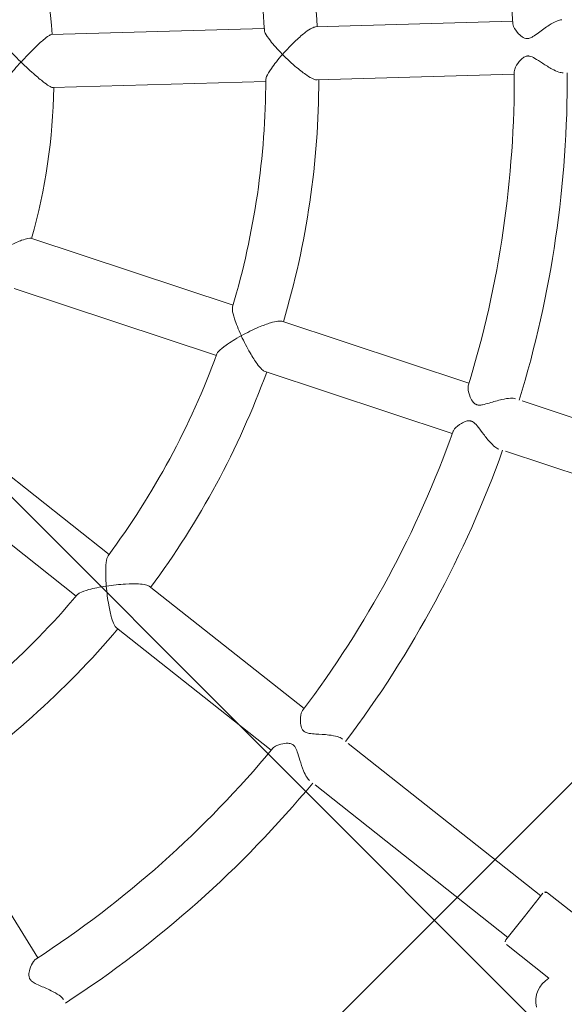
# Model space of a CAD drawing. Header units: metres. Extents: x 5509548 to 5517943, y 5680530 to 5684871.
# Tile 54 of 256: x 5516088.745 to 5516088.909, y 5683297.624 to 5683297.922. Entities that reach past the tile are written whole.
import ezdxf
from ezdxf import colors
from ezdxf.entities.mleader import LeaderData, LeaderLine
from ezdxf.math import Vec2, Vec3

# ---------------------------------------------------------------- set-up
doc = ezdxf.new("R2010")
doc.units = ezdxf.units.M
doc.layers.get('0').update_dxf_attribs({"linetype": 'CONTINUOUS', "lineweight": 18})
for name, color, linetype in [('A-Nawierzchnie', 41, 'CONTINUOUS'), ('A-Plac-Zabaw', 81, 'CONTINUOUS'), ('org', 1, 'CONTINUOUS')]:
    doc.layers.add(name, color=color, linetype=linetype)
doc.styles.get("Standard").update_dxf_attribs({"font": 'simplex.shx'})

# ---------------------------------------------------------------- blocks, each defined once
blk = doc.blocks.new('Bocianie gniazdo-Junior')
at = {"lineweight": 0}
for p, q in [((30.83098576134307, 6.316432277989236), (24.96587002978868, 5.282254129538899)), ((23.441844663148, 5.013527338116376), (17.11344390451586, 3.897659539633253)), ((25.24370711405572, 3.706561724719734), (31.10882284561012, 4.740739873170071)), ((17.39128098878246, 2.321967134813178), (23.71968174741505, 3.437834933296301)), ((23.71968174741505, -3.386450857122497), (17.39128098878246, -2.270583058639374)), ((17.11344390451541, -3.846275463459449), (23.441844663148, -4.962143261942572)), ((31.10882284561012, -4.689355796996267), (25.24370711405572, -3.65517764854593)), ((40.08051625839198, -6.271307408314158), (32.77581470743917, -4.983291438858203)), ((24.96587002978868, -5.230870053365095), (30.83098576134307, -6.265048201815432)), ((32.49797762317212, -6.558983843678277), (39.80267917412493, -7.846999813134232)), ((21.10780145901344, -11.37487426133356), (15.54269922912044, -8.161860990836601)), ((14.74269922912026, -9.547501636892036), (20.30780145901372, -12.76051490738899)), ((27.60570308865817, -15.12643951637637), (22.44800687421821, -12.14864221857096)), ((21.64800687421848, -13.53428286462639), (26.80570308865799, -16.5120801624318)), ((35.49527786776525, -19.68148763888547), (29.07163112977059, -15.97279346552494)), ((28.27163112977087, -17.35843411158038), (34.69527786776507, -21.06712828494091)), ((20.74415443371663, -23.73595254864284), (16.91597201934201, -19.17370240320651)), ((35.09527786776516, -20.37430796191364), (35.54527786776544, -19.59488509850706)), ((35.68188040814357, -19.55828255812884), (37.09967854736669, -20.37684869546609)), ((34.64527786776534, -21.15373082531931), (35.09527786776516, -20.37430796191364)), ((34.68188040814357, -21.2903333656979), (36.09967854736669, -22.10889950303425))]:
    blk.add_line(p, q, dxfattribs=at)
for centre, radius, start, end in [((-0.2385586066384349, 0.0256920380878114), 31.69999999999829, 11.30969963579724, 28.69030036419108), ((-0.2385586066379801, 0.0256920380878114), 25.79999999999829, 11.7768981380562, 28.22310186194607), ((-0.2385586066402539, 0.0256920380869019), 24.20000000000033, 11.76928661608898, 28.23071338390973), ((-0.2385586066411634, 0.02569203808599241), 17.80000000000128, 12.57595892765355, 27.42404107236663), ((-0.2385586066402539, 0.0256920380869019), 31.70000000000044, 351.3096996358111, 8.690300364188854), ((-0.2385586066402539, 0.0256920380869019), 33.30000000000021, 351.3766076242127, 8.623392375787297), ((-0.2385586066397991, 0.0256920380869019), 25.79999999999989, 351.7768981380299, 8.223101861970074), ((-0.2385586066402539, 0.0256920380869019), 24.20000000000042, 351.769286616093, 8.23071338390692), ((-0.2385586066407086, 0.0256920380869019), 17.80000000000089, 352.5759589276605, 7.424041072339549), ((-0.2385586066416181, 0.0256920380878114), 24.20000000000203, 331.7692866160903, 348.2307133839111), ((-0.2385586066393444, 0.0256920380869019), 25.79999999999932, 331.7768981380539, 348.2231018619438), ((-0.2385586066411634, 0.0256920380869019), 31.70000000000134, 331.309699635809, 348.6903003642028), ((-0.2385586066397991, 0.0256920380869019), 33.29999999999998, 331.3766076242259, 348.6233923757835), ((-0.2385586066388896, 0.02569203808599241), 24.19999999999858, 311.7692866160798, 328.2307133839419), ((-0.2385586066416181, 0.0256920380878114), 25.80000000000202, 311.7768981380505, 328.2231018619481), ((-0.2385586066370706, 0.02569203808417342), 31.69999999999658, 311.3096996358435, 328.6903003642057), ((-0.2385586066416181, 0.0256920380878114), 33.30000000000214, 311.3766076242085, 328.6233923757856), ((35.63188040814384, -19.64488509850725), 0.1000000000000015, 59.99999999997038, 150.0000000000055), ((34.73188040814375, -21.2037308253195), 0.09999999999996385, 150.0000000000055, 239.9999999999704), ((36.59588823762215, -22.73641519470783), 0.8000000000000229, 128.3352778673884, 201.4930451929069)]:
    blk.add_arc(centre, radius, start, end, dxfattribs=at)
for points, knots in [([(30.84587407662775, 6.242447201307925), (30.85075463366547, 6.217961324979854), (30.86336330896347, 6.190040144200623), (30.92209610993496, 6.095788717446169), (30.98826739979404, 6.025636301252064), (31.11023121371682, 5.928198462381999), (31.16540169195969, 5.89320600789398), (31.24459916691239, 5.8643678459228), (31.27220022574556, 5.857866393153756), (31.30882231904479, 5.856830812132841), (31.31692413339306, 5.857059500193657), (31.33002450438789, 5.858205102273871), (31.33498278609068, 5.858819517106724), (31.34449410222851, 5.860343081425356), (31.34903378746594, 5.861224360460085), (31.35956230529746, 5.863616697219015), (31.36551526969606, 5.86523630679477), (31.3848764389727, 5.871327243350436), (31.39799750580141, 5.876771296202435), (31.44267520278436, 5.899005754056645), (31.47318143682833, 5.920821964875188), (31.5494718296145, 5.982716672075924), (31.60033424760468, 6.032334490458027), (31.74302157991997, 6.174426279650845), (31.84060089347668, 6.273964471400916), (32.01190399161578, 6.422794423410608), (32.08177991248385, 6.476324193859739), (32.19944698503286, 6.545948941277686), (32.24719187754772, 6.566147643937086), (32.2881731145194, 6.573373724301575)], [1.313122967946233, 1.313122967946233, 1.313122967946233, 1.313122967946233, 1.455736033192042, 1.455736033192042, 1.76743493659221, 1.76743493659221, 1.992364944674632, 1.992364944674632, 2.102039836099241, 2.102039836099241, 2.133207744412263, 2.133207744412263, 2.152347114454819, 2.152347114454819, 2.170065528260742, 2.170065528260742, 2.193683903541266, 2.193683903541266, 2.247527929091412, 2.247527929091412, 2.380579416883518, 2.380579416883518, 2.603860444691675, 2.603860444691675, 2.969113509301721, 2.969113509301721, 3.22756394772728, 3.22756394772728, 3.437578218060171, 3.437578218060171, 3.437578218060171, 3.437578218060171]), ([(24.09953801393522, 4.317155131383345), (24.09984472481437, 4.317627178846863), (24.10015154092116, 4.318099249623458), (24.20667717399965, 4.481952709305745), (24.32334223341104, 4.644912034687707), (24.52923668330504, 4.904123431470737), (24.6158777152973, 5.003404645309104), (24.75363490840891, 5.142876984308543), (24.81053873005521, 5.193895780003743), (24.90230751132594, 5.259168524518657), (24.93788093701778, 5.277289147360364), (24.96580007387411, 5.282241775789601), (24.96583505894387, 5.282247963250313), (24.96587002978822, 5.282254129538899)], [-0.001745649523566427, -0.001745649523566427, -0.001745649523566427, -0.001745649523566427, 0, 0, 0.604130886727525, 0.604130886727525, 1.07540472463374, 1.07540472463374, 1.430630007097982, 1.430630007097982, 1.723180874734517, 1.723180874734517, 1.723548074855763, 1.723548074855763, 1.723548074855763, 1.723548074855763]), ([(32.56601019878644, 4.99768131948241), (32.52866074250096, 4.991093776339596), (32.48263619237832, 4.992754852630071), (32.36560035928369, 5.011985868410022), (32.29355545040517, 5.032644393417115), (32.11627563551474, 5.095713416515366), (32.00878964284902, 5.143418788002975), (31.81139058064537, 5.23504993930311), (31.72698255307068, 5.275716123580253), (31.58995790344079, 5.329659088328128), (31.53550922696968, 5.345386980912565), (31.47727924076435, 5.348192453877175), (31.4681863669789, 5.348162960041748), (31.45344499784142, 5.347274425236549), (31.44775333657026, 5.346714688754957), (31.43756462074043, 5.345313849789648), (31.43305814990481, 5.344545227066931), (31.4234217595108, 5.342583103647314), (31.41833194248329, 5.341342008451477), (31.40426032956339, 5.337354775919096), (31.3955388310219, 5.334217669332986), (31.36288484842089, 5.320137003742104), (31.33308584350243, 5.302006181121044), (31.26390627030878, 5.234017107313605), (31.23105949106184, 5.189417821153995), (31.15367510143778, 5.061255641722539), (31.1158287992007, 4.970784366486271), (31.095655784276, 4.865642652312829), (31.09404837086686, 4.837955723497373), (31.09750889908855, 4.815355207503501)], [6.578726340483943, 6.578726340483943, 6.578726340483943, 6.578726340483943, 6.799532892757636, 6.799532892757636, 7.0699356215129, 7.0699356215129, 7.438133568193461, 7.438133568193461, 7.760147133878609, 7.760147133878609, 8.041766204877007, 8.041766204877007, 8.0949389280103, 8.0949389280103, 8.129321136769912, 8.129321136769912, 8.157443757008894, 8.157443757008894, 8.190413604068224, 8.190413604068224, 8.25040472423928, 8.25040472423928, 8.423170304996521, 8.423170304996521, 8.607386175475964, 8.607386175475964, 8.91919766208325, 8.91919766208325, 9.0506893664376, 9.0506893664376, 9.0506893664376, 9.0506893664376]), ([(23.45268160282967, 4.961797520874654), (23.45743287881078, 4.938953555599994), (23.47137236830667, 4.911062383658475), (23.53046532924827, 4.822640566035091), (23.59420623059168, 4.751069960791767), (23.78828914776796, 4.564454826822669), (23.92936146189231, 4.445990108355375), (24.09050090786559, 4.323972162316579), (24.09434120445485, 4.32107117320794), (24.09863877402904, 4.317832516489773), (24.09908834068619, 4.317493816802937), (24.09953801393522, 4.317155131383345)], [1.845609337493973, 1.845609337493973, 1.845609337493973, 1.845609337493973, 2.056256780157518, 2.056256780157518, 2.443781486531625, 2.443781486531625, 2.945863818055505, 2.945863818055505, 2.958095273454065, 2.958095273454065, 2.959523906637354, 2.959523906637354, 2.959523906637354, 2.959523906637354]), ([(24.09953801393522, 4.317155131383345), (24.09923129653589, 4.316683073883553), (24.09892468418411, 4.316211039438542), (23.99049730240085, 4.149236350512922), (23.89716175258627, 3.988364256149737), (23.77608130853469, 3.743547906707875), (23.73956889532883, 3.652955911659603), (23.71265857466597, 3.546531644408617), (23.70869891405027, 3.51410464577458), (23.71217250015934, 3.490151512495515)], [-0.001745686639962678, -0.001745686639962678, -0.001745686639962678, -0.001745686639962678, 0, 0, 0.6157947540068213, 0.6157947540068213, 1.092517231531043, 1.092517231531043, 1.358653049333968, 1.358653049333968, 1.358653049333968, 1.358653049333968]), ([(25.24370711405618, 3.706561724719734), (25.2436721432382, 3.706555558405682), (25.2436371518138, 3.70654940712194), (25.21570784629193, 3.701654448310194), (25.17608214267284, 3.706515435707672), (25.06752310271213, 3.736464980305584), (24.99660154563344, 3.764944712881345), (24.81944977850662, 3.848890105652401), (24.70407766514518, 3.912550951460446), (24.42194464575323, 4.085709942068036), (24.25657997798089, 4.198939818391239), (24.10043744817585, 4.316477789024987), (24.09998767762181, 4.31681645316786), (24.09953801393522, 4.317155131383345)], [1.530112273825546, 1.530112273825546, 1.530112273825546, 1.530112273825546, 1.530411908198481, 1.530411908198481, 1.769132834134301, 1.769132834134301, 2.058995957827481, 2.058995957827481, 2.443554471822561, 2.443554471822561, 2.936524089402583, 2.936524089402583, 2.937948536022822, 2.937948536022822, 2.937948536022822, 2.937948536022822]), ([(16.32365679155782, 2.946057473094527), (16.323973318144, 2.946523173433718), (16.32428990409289, 2.946988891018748), (16.4357751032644, 3.110965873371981), (16.55187206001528, 3.273223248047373), (16.74768969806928, 3.530283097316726), (16.82693347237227, 3.628256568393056), (16.94794913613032, 3.765355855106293), (16.99612825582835, 3.815199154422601), (17.0691074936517, 3.877763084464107), (17.09538544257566, 3.894424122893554), (17.11336758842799, 3.897646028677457), (17.11340576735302, 3.89765281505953), (17.11344390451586, 3.897659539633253)], [-0.001711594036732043, -0.001711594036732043, -0.001711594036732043, -0.001711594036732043, 0, 0, 0.6009095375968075, 0.6009095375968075, 1.070255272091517, 1.070255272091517, 1.426552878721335, 1.426552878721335, 1.721164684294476, 1.721164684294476, 1.721792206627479, 1.721792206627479, 1.721792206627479, 1.721792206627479]), ([(15.56156184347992, 3.602868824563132), (15.56214789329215, 3.600280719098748), (15.56303964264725, 3.597498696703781), (15.57348968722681, 3.571467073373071), (15.60042002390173, 3.538019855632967), (15.69116939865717, 3.444605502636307), (15.76794283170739, 3.376241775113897), (15.98756592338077, 3.195636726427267), (16.13970057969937, 3.079270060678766), (16.30954986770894, 2.95624286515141), (16.31591234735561, 2.951643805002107), (16.3227433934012, 2.946716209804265), (16.32320006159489, 2.946386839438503), (16.32365679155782, 2.946057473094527)], [1.734098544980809, 1.734098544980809, 1.734098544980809, 1.734098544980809, 1.770605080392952, 1.770605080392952, 2.053962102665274, 2.053962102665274, 2.440612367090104, 2.440612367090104, 2.943348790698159, 2.943348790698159, 2.962872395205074, 2.962872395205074, 2.964270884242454, 2.964270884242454, 2.964270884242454, 2.964270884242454]), ([(16.32365679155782, 2.946057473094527), (16.32334025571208, 2.945591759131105), (16.32302377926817, 2.945126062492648), (16.20830259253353, 2.776287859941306), (16.1033727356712, 2.612871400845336), (15.9549282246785, 2.363132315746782), (15.90437433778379, 2.270151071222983), (15.84850468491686, 2.147704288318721), (15.83361154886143, 2.105578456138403), (15.83167374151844, 2.075233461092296), (15.83174639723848, 2.071495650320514), (15.8321645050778, 2.068204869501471)], [-0.001711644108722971, -0.001711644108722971, -0.001711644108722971, -0.001711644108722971, 0, 0, 0.6188689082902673, 0.6188689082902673, 1.097318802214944, 1.097318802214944, 1.446474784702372, 1.446474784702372, 1.502127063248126, 1.502127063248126, 1.502127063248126, 1.502127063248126]), ([(17.39128098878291, 2.321967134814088), (17.39124285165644, 2.321960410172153), (17.3912046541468, 2.321953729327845), (17.3732050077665, 2.318831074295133), (17.3428134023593, 2.325499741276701), (17.25283722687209, 2.359330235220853), (17.1905162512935, 2.389689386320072), (17.02990800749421, 2.477130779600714), (16.92193431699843, 2.542092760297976), (16.65000627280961, 2.716676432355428), (16.48541552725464, 2.829440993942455), (16.32457028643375, 2.945398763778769), (16.32411350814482, 2.945728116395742), (16.32365679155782, 2.946057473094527)], [1.527161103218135, 1.527161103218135, 1.527161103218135, 1.527161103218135, 1.527672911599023, 1.527672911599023, 1.767958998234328, 1.767958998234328, 2.058556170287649, 2.058556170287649, 2.441355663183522, 2.441355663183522, 2.93145893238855, 2.93145893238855, 2.9328549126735, 2.9328549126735, 2.9328549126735, 2.9328549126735]), ([(16.32365679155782, -2.894673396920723), (16.32411606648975, -2.894342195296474), (16.32457540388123, -2.894010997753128), (16.48544302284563, -2.778037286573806), (16.65005383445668, -2.66525987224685), (16.92203284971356, -2.490646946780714), (17.03003313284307, -2.425672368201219), (17.19064323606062, -2.338240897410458), (17.25294946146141, -2.307895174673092), (17.3428897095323, -2.274094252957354), (17.37326194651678, -2.267440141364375), (17.39122978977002, -2.270574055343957), (17.39125540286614, -2.270578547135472), (17.39128098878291, -2.270583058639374)], [-0.001721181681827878, -0.001721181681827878, -0.001721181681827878, -0.001721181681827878, 0, 0, 0.6009828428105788, 0.6009828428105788, 1.070483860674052, 1.070483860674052, 1.426798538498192, 1.426798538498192, 1.721412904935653, 1.721412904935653, 1.721833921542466, 1.721833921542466, 1.721833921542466, 1.721833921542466]), ([(23.71217250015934, -3.438767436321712), (23.70882521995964, -3.461851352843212), (23.71238135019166, -3.492815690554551), (23.73765792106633, -3.596102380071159), (23.7730774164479, -3.685165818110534), (23.89163594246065, -3.926922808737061), (23.98368541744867, -4.086497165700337), (24.09337688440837, -4.256273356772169), (24.09599279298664, -4.260311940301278), (24.09892349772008, -4.264825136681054), (24.09923070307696, -4.26529808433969), (24.09953801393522, -4.26577105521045)], [1.845607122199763, 1.845607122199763, 1.845607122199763, 1.845607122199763, 2.056187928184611, 2.056187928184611, 2.443756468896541, 2.443756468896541, 2.945841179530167, 2.945841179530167, 2.958069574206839, 2.958069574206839, 2.959500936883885, 2.959500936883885, 2.959500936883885, 2.959500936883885]), ([(24.09953801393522, -4.26577105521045), (24.09998854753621, -4.265431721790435), (24.10043918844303, -4.26509240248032), (24.25658863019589, -4.147549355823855), (24.42195983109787, -4.034315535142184), (24.7041116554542, -3.861146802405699), (24.81949469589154, -3.797481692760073), (24.99665000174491, -3.713539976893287), (25.06756723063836, -3.685064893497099), (25.17611499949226, -3.655125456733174), (25.21573431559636, -3.650269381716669), (25.24365043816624, -3.65516766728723), (25.24367878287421, -3.65517265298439), (25.24370711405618, -3.65517764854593)], [-0.00174902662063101, -0.00174902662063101, -0.00174902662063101, -0.00174902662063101, 0, 0, 0.6041537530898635, 0.6041537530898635, 1.075481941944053, 1.075481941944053, 1.430712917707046, 1.430712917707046, 1.723264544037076, 1.723264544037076, 1.723562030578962, 1.723562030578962, 1.723562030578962, 1.723562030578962]), ([(24.09953801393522, -4.26577105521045), (24.09908747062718, -4.266110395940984), (24.0986370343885, -4.266449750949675), (23.93963530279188, -4.386273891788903), (23.79690431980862, -4.50552434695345), (23.5993827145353, -4.694176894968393), (23.53408381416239, -4.766825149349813), (23.47241220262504, -4.857617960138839), (23.45760839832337, -4.886724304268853), (23.45268160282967, -4.910413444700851)], [-0.001749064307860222, -0.001749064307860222, -0.001749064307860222, -0.001749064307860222, 0, 0, 0.615809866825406, 0.615809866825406, 1.092598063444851, 1.092598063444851, 1.358657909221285, 1.358657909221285, 1.358657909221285, 1.358657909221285]), ([(24.96587002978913, -5.230870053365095), (24.96584169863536, -5.230865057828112), (24.96581335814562, -5.230860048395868), (24.93790547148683, -5.225915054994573), (24.90233636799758, -5.207801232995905), (24.81057472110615, -5.14254184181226), (24.75367337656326, -5.09152889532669), (24.61591160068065, -4.952058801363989), (24.52926175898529, -4.852769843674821), (24.32335296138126, -4.593542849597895), (24.20668311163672, -4.430577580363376), (24.10015272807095, -4.266717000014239), (24.09984531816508, -4.266244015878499), (24.09953801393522, -4.26577105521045)], [1.530109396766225, 1.530109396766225, 1.530109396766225, 1.530109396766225, 1.530352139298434, 1.530352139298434, 1.769068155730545, 1.769068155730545, 2.05892921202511, 2.05892921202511, 2.443523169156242, 2.443523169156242, 2.936500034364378, 2.936500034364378, 2.937927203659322, 2.937927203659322, 2.937927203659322, 2.937927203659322]), ([(31.09750889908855, -4.763971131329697), (31.09372143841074, -4.788649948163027), (31.09601697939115, -4.819215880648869), (31.11899745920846, -4.927906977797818), (31.1572009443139, -5.016522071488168), (31.23809461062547, -5.149076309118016), (31.27732613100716, -5.200115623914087), (31.34168161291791, -5.254850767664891), (31.36611866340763, -5.271058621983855), (31.40100514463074, -5.284789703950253), (31.40858001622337, -5.28729490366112), (31.42100392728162, -5.29061621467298), (31.42571184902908, -5.291700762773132), (31.43479381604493, -5.293465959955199), (31.43914642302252, -5.294171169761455), (31.44925371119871, -5.295495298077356), (31.455012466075, -5.296018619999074), (31.47353163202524, -5.297009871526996), (31.48635328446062, -5.296658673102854), (31.5378011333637, -5.291890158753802), (31.57599953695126, -5.281057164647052), (31.66880244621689, -5.249096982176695), (31.73320818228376, -5.220085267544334), (31.9150984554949, -5.135773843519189), (32.04063011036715, -5.075631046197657), (32.2527928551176, -4.99401684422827), (32.33707058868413, -4.967378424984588), (32.47210751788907, -4.941827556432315), (32.52421787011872, -4.939027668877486), (32.56566760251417, -4.946237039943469), (32.56583901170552, -4.946267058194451), (32.56601019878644, -4.946297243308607)], [1.302988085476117, 1.302988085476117, 1.302988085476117, 1.302988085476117, 1.443485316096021, 1.443485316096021, 1.750017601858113, 1.750017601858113, 1.967701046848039, 1.967701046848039, 2.078392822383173, 2.078392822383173, 2.108291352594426, 2.108291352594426, 2.126295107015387, 2.126295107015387, 2.142703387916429, 2.142703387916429, 2.164173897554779, 2.164173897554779, 2.211321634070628, 2.211321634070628, 2.351817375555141, 2.351817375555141, 2.584340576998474, 2.584340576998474, 2.964922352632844, 2.964922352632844, 3.234450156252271, 3.234450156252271, 3.453338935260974, 3.453338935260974, 3.454249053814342, 3.454249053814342, 3.454249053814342, 3.454249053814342]), ([(32.2881731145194, -6.521989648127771), (32.25094135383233, -6.515426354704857), (32.20837258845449, -6.49820425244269), (32.10513366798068, -6.440258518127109), (32.04453439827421, -6.396277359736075), (31.89960588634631, -6.276512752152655), (31.81495462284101, -6.195001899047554), (31.66164041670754, -6.042236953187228), (31.59690823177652, -5.975862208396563), (31.48593895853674, -5.877215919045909), (31.43898947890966, -5.842681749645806), (31.38320605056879, -5.819551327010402), (31.37391267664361, -5.816296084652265), (31.35946754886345, -5.812233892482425), (31.354393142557, -5.810996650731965), (31.34543820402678, -5.809147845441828), (31.34156839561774, -5.808460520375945), (31.33266903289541, -5.807131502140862), (31.32765876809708, -5.806570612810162), (31.31356712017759, -5.805499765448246), (31.3045842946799, -5.805419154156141), (31.26855425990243, -5.807272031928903), (31.23425030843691, -5.814213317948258), (31.14680305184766, -5.853791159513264), (31.10101875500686, -5.884058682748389), (30.98492037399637, -5.977126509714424), (30.91814611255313, -6.048984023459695), (30.86191636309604, -6.141834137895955), (30.85046963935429, -6.16804634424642), (30.84587407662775, -6.191063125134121)], [6.663259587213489, 6.663259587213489, 6.663259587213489, 6.663259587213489, 6.885020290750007, 6.885020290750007, 7.156537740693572, 7.156537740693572, 7.525456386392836, 7.525456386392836, 7.843899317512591, 7.843899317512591, 8.131274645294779, 8.131274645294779, 8.188518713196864, 8.188518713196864, 8.21965764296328, 8.21965764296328, 8.243552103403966, 8.243552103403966, 8.274818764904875, 8.274818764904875, 8.331974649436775, 8.331974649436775, 8.506697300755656, 8.506697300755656, 8.693518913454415, 8.693518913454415, 9.010416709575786, 9.010416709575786, 9.147517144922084, 9.147517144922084, 9.147517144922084, 9.147517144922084]), ([(21.08285175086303, -11.42146745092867), (21.07182243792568, -11.44199343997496), (21.06457709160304, -11.47226612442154), (21.05298633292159, -11.57791680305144), (21.05580282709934, -11.67374956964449), (21.08452742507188, -11.94153041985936), (21.11644977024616, -12.1229794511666), (21.16146242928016, -12.32004791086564), (21.16253851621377, -12.32473422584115), (21.16374886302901, -12.32997759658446), (21.16387657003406, -12.33053049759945), (21.16400436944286, -12.33108345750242)], [1.845600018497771, 1.845600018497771, 1.845600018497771, 1.845600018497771, 2.055969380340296, 2.055969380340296, 2.443676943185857, 2.443676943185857, 2.945769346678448, 2.945769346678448, 2.957987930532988, 2.957987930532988, 2.95942805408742, 2.95942805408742, 2.95942805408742, 2.95942805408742]), ([(21.16400436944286, -12.33108345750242), (21.16454713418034, -12.33091765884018), (21.16508999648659, -12.33075191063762), (21.35205068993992, -12.27369619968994), (21.54620086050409, -12.22384680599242), (21.87063072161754, -12.15761440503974), (22.00086719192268, -12.13725126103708), (22.19605490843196, -12.11897735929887), (22.27241635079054, -12.11648382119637), (22.38461318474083, -12.12549336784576), (22.42347967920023, -12.13448846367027), (22.44799407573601, -12.14863483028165), (22.44800047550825, -12.14863852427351), (22.44800687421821, -12.14864221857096)], [-0.001759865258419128, -0.001759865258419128, -0.001759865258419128, -0.001759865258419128, 0, 0, 0.604226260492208, 0.604226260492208, 1.075726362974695, 1.075726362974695, 1.430974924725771, 1.430974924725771, 1.723528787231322, 1.723528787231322, 1.723605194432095, 1.723605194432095, 1.723605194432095, 1.723605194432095]), ([(21.16400436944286, -12.33108345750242), (21.16346159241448, -12.33124925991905), (21.16291891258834, -12.33141511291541), (20.97250612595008, -12.38963695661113), (20.79758557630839, -12.45288414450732), (20.54740659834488, -12.56262806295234), (20.46117790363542, -12.60857969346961), (20.37222775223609, -12.67279233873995), (20.34839656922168, -12.69505640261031), (20.3356774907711, -12.71561123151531)], [-0.001759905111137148, -0.001759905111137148, -0.001759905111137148, -0.001759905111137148, 0, 0, 0.6158580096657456, 0.6158580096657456, 1.092854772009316, 1.092854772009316, 1.358673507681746, 1.358673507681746, 1.358673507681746, 1.358673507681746]), ([(21.64800687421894, -13.53428286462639), (21.64800047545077, -13.5342791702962), (21.64799407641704, -13.53427547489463), (21.6234857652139, -13.52011856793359), (21.5962625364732, -13.49095674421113), (21.53236162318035, -13.39829620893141), (21.49634036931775, -13.33091849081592), (21.41457217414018, -13.15274401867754), (21.36708893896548, -13.02977435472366), (21.26223295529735, -12.71569366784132), (21.20832871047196, -12.52262999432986), (21.16426005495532, -12.33218941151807), (21.1641321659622, -12.33163640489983), (21.16400436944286, -12.33108345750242)], [1.530100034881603, 1.530100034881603, 1.530100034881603, 1.530100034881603, 1.530162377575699, 1.530162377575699, 1.76886283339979, 1.76886283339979, 2.05871712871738, 2.05871712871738, 2.443423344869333, 2.443423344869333, 2.936423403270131, 2.936423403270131, 2.93785931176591, 2.93785931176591, 2.93785931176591, 2.93785931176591]), ([(27.56955150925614, -15.19268539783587), (27.5575454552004, -15.21459466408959), (27.54923509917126, -15.24414243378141), (27.53367361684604, -15.35427701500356), (27.53927935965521, -15.45076306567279), (27.56966186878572, -15.60105298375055), (27.58824560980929, -15.66034382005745), (27.63284292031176, -15.7416059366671), (27.6524270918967, -15.764743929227), (27.67746518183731, -15.78657091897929), (27.68341451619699, -15.79122914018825), (27.69331389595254, -15.7981350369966), (27.69705678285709, -15.80057130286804), (27.7042407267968, -15.80492732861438), (27.70765282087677, -15.80686821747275), (27.71546559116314, -15.81103474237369), (27.71989015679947, -15.81320454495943), (27.73348352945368, -15.81933246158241), (27.74286525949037, -15.82285007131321), (27.78028654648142, -15.83454041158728), (27.81754685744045, -15.84129152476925), (27.93026472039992, -15.84425931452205), (27.99722402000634, -15.83970592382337), (28.18953072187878, -15.82374241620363), (28.32624598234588, -15.80978998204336), (28.55668006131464, -15.80360623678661), (28.64821852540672, -15.80643511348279), (28.78895271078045, -15.82718421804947), (28.84103571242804, -15.84169973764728), (28.88215017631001, -15.86345881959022), (28.88467613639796, -15.86485490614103), (28.88713214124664, -15.86627292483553)], [1.290583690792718, 1.290583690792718, 1.290583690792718, 1.290583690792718, 1.428590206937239, 1.428590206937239, 1.729026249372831, 1.729026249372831, 1.934815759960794, 1.934815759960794, 2.079606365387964, 2.079606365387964, 2.122144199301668, 2.122144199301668, 2.147104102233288, 2.147104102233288, 2.168978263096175, 2.168978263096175, 2.196348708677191, 2.196348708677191, 2.251507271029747, 2.251507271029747, 2.409917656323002, 2.409917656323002, 2.57994338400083, 2.57994338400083, 2.864027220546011, 2.864027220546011, 3.070149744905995, 3.070149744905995, 3.235067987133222, 3.235067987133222, 3.246182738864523, 3.246182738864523, 3.246182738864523, 3.246182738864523]), ([(28.08713214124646, -17.25191357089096), (28.05512967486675, -17.23343885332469), (28.02175569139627, -17.20361130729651), (27.94547088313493, -17.11572214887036), (27.90369967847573, -17.05433283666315), (27.80884688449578, -16.89378208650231), (27.75738449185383, -16.78922091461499), (27.66663725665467, -16.59584784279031), (27.62921855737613, -16.51281493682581), (27.5672985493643, -16.39577020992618), (27.53540622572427, -16.3403738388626), (27.48565840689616, -16.28987612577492), (27.47600981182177, -16.28130045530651), (27.46179001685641, -16.27056707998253), (27.45767019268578, -16.26766417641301), (27.45037594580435, -16.26288428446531), (27.4472380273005, -16.26094068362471), (27.44058056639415, -16.25704921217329), (27.43706156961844, -16.25512556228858), (27.42852229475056, -16.25076736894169), (27.42348571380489, -16.24844974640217), (27.40551956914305, -16.24101913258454), (27.39243371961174, -16.23711391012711), (27.35897693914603, -16.23012421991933), (27.33851354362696, -16.22859300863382), (27.27707275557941, -16.22910188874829), (27.23293434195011, -16.23675976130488), (27.10990223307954, -16.26959597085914), (27.02450545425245, -16.30620835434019), (26.9044211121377, -16.38076180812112), (26.86481982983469, -16.4150258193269), (26.84499791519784, -16.44764903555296)], [5.673521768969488, 5.673521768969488, 5.673521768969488, 5.673521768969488, 5.838036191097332, 5.838036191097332, 6.042373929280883, 6.042373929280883, 6.318668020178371, 6.318668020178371, 6.553042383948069, 6.553042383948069, 6.719785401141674, 6.719785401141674, 6.75784826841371, 6.75784826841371, 6.773083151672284, 6.773083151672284, 6.784428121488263, 6.784428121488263, 6.796951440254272, 6.796951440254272, 6.814578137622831, 6.814578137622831, 6.859244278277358, 6.859244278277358, 6.927563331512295, 6.927563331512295, 7.069291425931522, 7.069291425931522, 7.327830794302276, 7.327830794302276, 7.525952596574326, 7.525952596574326, 7.525952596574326, 7.525952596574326]), ([(20.68752563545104, -23.78583874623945), (20.66869075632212, -23.80236554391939), (20.65078920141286, -23.82733701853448), (20.59838953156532, -23.92568880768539), (20.5707749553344, -24.0183407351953), (20.54783347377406, -24.17038191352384), (20.54512166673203, -24.23305665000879), (20.55951722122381, -24.32391167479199), (20.56980045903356, -24.35172050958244), (20.58567385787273, -24.38060487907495), (20.58976952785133, -24.38718076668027), (20.59686766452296, -24.39727085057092), (20.59961013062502, -24.40090747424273), (20.60476703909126, -24.40730605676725), (20.60713507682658, -24.41009140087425), (20.61289694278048, -24.41653336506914), (20.616344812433, -24.42012859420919), (20.62691456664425, -24.43045693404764), (20.63435287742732, -24.43684670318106), (20.66388102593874, -24.4595404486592), (20.69436469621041, -24.47770540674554), (20.79185096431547, -24.51751858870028), (20.85222857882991, -24.53548448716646), (21.02913662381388, -24.58443141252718), (21.15991627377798, -24.61695747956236), (21.3819802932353, -24.68849916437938), (21.47135441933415, -24.72276897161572), (21.60341942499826, -24.79089041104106), (21.65019359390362, -24.82250577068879), (21.68686610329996, -24.85984061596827), (21.69124475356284, -24.86465046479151), (21.69526593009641, -24.86944309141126)], [1.342123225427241, 1.342123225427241, 1.342123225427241, 1.342123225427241, 1.49139129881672, 1.49139129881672, 1.819224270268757, 1.819224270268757, 2.048334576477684, 2.048334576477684, 2.205167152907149, 2.205167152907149, 2.253567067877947, 2.253567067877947, 2.282100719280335, 2.282100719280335, 2.305173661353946, 2.305173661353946, 2.33684471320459, 2.33684471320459, 2.399282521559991, 2.399282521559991, 2.572780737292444, 2.572780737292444, 2.765300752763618, 2.765300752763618, 3.098607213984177, 3.098607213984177, 3.35381628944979, 3.35381628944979, 3.556951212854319, 3.556951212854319, 3.587098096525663, 3.587098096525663, 3.587098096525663, 3.587098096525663])]:
    blk.add_open_spline(points, degree=3, knots=knots, dxfattribs=at)

msp = doc.modelspace()

# ---------------------------------------------------------------- hatches: boundary and pattern name
at = {"layer": 'A-Nawierzchnie', "linetype": 'ByBlock', "true_color": 0xb7e0ab, "transparency": 33554687}
h = msp.add_hatch(dxfattribs=at)
h.set_pattern_fill('ANSI37', color=9, scale=0.1, style=0)
h.set_pattern_definition([(45, (615.2743167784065, 129.3192508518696), (-0.2245064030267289, 0.2245064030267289), []), (135, (615.2743167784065, 129.3192508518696), (-0.2245064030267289, -0.2245064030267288), [])])
h.paths.add_polyline_path([(5516099.6639383, 5683319.509563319), (5516093.18050492, 5683320.492467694, 0.02400827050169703), (5516090.889116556, 5683320.728043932), (5516071.666547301, 5683321.775596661, -0.02484724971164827), (5516069.295594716, 5683322.023371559), (5516062.302756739, 5683323.108692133, -0.3638266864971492), (5516061.032989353, 5683324.559218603), (5516063.231110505, 5683324.230619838), (5516064.490548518, 5683332.646905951), (5516062.29494606, 5683332.975128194), (5516065.4430103, 5683353.379441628, 0.414213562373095), (5516062.9339508, 5683356.800643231), (5516050.08979864, 5683358.776220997, 0.4141947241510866), (5516046.668626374, 5683356.267352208), (5516042.257273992, 5683327.598946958, 0.4142317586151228), (5516044.766305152, 5683324.177561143), (5516053.343595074, 5683322.858275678, -0.02007901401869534), (5516053.579985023, 5683322.812134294), (5516052.668604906, 5683316.935679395), (5516054.150876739, 5683316.705803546), (5516053.920999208, 5683315.223525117), (5516046.954293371, 5683316.304038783), (5516046.53358273, 5683313.591470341), (5516044.962368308, 5683313.835160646), (5516043.961552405, 5683307.382313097), (5516045.532766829, 5683307.138622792), (5516044.092847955, 5683297.854620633), (5516044.241075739, 5683297.831630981), (5516044.011179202, 5683296.349353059), (5516069.871986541, 5683292.33842502), (5516070.101883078, 5683293.820702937), (5516070.250110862, 5683293.797713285), (5516071.690029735, 5683303.081715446), (5516073.26124416, 5683302.838025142), (5516074.262060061, 5683309.290872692), (5516072.690845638, 5683309.534562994), (5516073.111556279, 5683312.247131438), (5516066.144886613, 5683313.327639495), (5516066.374772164, 5683314.809910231), (5516068.140582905, 5683314.536067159), (5516068.712784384, 5683314.452779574), (5516069.444190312, 5683314.361830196), (5516070.42180041, 5683314.267207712), (5516071.256411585, 5683314.210627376), (5516075.58645081, 5683313.974792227), (5516074.85022779, 5683300.465115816), (5516082.256583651, 5683299.380121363), (5516080.796957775, 5683289.416467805), (5516090.875183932, 5683287.94005766), (5516092.610210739, 5683299.78364581), (5516076.426464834, 5683302.154484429), (5516076.852947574, 5683309.980433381), (5516087.948828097, 5683309.370979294), (5516088.305421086, 5683315.861425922), (5516090.617040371, 5683315.735451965, -0.02400827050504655), (5516092.431056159, 5683315.548954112), (5516098.599416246, 5683314.613815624), (5516098.31852322, 5683313.306826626), (5516091.99430035, 5683314.28274265), (5516090.39067605, 5683303.90295513), (5516099.094000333, 5683302.561238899), (5516096.496908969, 5683285.74680292), (5516069.794551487, 5683289.86845434), (5516048.342630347, 5683290.09877717), (5516034.965910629, 5683291.963955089), (5516037.042734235, 5683305.715577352), (5516039.999341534, 5683324.308768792), (5516043.122031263, 5683343.075807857), (5516045.796543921, 5683360.442185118), (5516068.332659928, 5683356.975872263), (5516067.979837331, 5683322.47700484), (5516099.929928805, 5683320.735853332)])
at = {"layer": 'A-Nawierzchnie', "linetype": 'ByBlock', "true_color": 0xffffc6, "transparency": 33554687}
h = msp.add_hatch(dxfattribs=at)
h.set_pattern_fill('ANSI37', scale=0.1, style=0)
h.set_pattern_definition([(45, (0, 0), (-0.2245064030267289, 0.2245064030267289), []), (135, (0, 0), (-0.2245064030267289, -0.2245064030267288), [])])
h.paths.add_polyline_path([(5516082.256583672, 5683299.380121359), (5516082.401531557, 5683300.369560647), (5516091.589262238, 5683299.023603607), (5516090.115141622, 5683288.961006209), (5516081.817906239, 5683290.176510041), (5516083.147078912, 5683299.249668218)])

# ---------------------------------------------------------------- block references
at = {"layer": 'A-Plac-Zabaw', "xscale": 0.01, "yscale": 0.01, "zscale": 0.01, "rotation": 351.6657355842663}
msp.add_blockref('Bocianie gniazdo-Junior', (5516088.579659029, 5683297.903301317), dxfattribs=at)

# ---------------------------------------------------------------- leaders
at = {"layer": 'org', "linetype": 'ByBlock'}
ml = msp.add_multileader_mtext('Standard', dxfattribs=at)
ml.set_content('')
ml.set_leader_properties()
ml.build(insert=Vec2(0, 0))
ml.multileader.update_dxf_attribs({"has_dogleg": 0, "text_right_attachment_type": 6, "dogleg_length": 0.36, "arrow_head_size": 0})
ctx = ml.context
ctx.base_point, ctx.char_height, ctx.arrow_head_size, ctx.landing_gap_size, ctx.plane_origin, ctx.plane_x_axis, ctx.plane_y_axis = Vec3(5516095.88688147, 5683282.392636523), 0.18, 0, 0.09, Vec3(-3106245.055154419, 5666210.726924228), Vec3(0.7598800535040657, -0.650063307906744), Vec3(0.650063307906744, 0.7598800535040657)
ctx.right_attachment = 6
notes = []
notes.append((ctx, [(0, (1, 1, 0), (5516096.160438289, 5683282.158613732), (-0.7598800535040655, 0.650063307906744), 0.3599999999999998, [(0, [(5516078.683667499, 5683310.803375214), (5516078.773770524, 5683310.141332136), (5516095.688689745, 5683284.253976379)], 256, [])])]))
ctx.mtext, ml.multileader.dxf.content_type = None, 0
for ctx, leaders in notes:
    for number, flags, end, landing, length, lines in leaders:
        leader = LeaderData()
        leader.index, (leader.has_last_leader_line, leader.has_dogleg_vector, leader.attachment_direction) = number, flags
        leader.last_leader_point, leader.dogleg_vector, leader.dogleg_length = Vec3(end), Vec3(landing), length
        for number, points, colour, breaks in lines:
            line = LeaderLine()
            line.index, line.vertices, line.color, line.breaks = number, Vec3.list(points), colors.encode_raw_color(colour), breaks
            leader.lines.append(line)
        ctx.leaders.append(leader)

doc.saveas('drawing.dxf')
